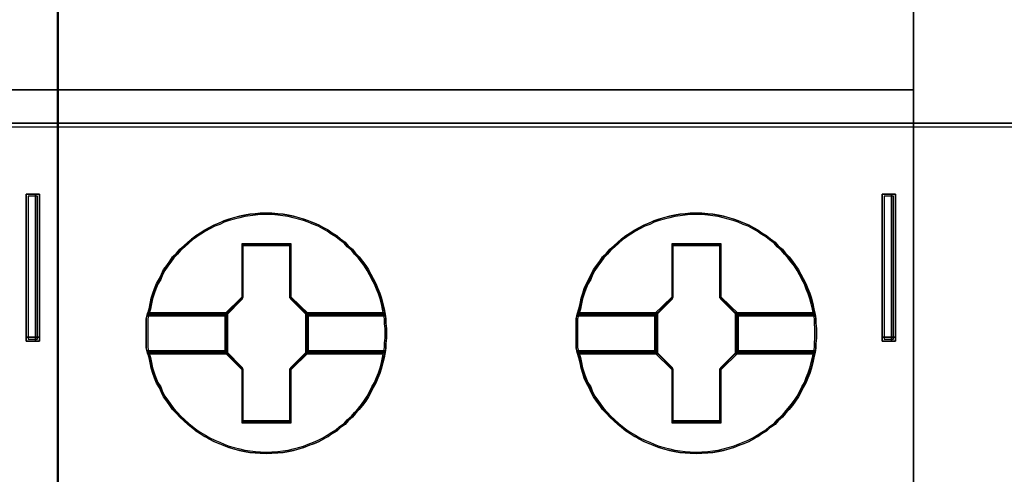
# Model space of a CAD drawing. Extents: x -631805 to -376315, y -40155 to 84873.
# Tile 180 of 256: x -515185 to -514977, y -19639 to -19543. Entities that reach past the tile are written whole.
import ezdxf

# ---------------------------------------------------------------- set-up
doc = ezdxf.new("R2010")
doc.units = 0
doc.header["$MEASUREMENT"] = 0
doc.layers.get('0').update_dxf_attribs({"color": 252})
doc.layers.add('45', color=8, linetype='Continuous')
doc.layers.add('50', color=7, linetype='Continuous')

# ---------------------------------------------------------------- blocks, each defined once
blk = doc.blocks.new('*C988')
at = {"layer": '50', "color": 7}
for points in [[(246.510509, -132.244429), (246.510509, -178.271705), (31.516001, -178.271705), (31.516001, -132.244429), (246.510509, -132.244429)], [(31.516001, -178.189612), (246.510509, -178.189612), (31.516001, -178.189612)], [(174.829767, -182.773538), (174.829767, -179.680514), (174.829767, -182.773538)], [(174.829767, -179.680514), (174.962318, -179.680514), (174.829767, -179.680514)], [(175.113425, -179.680514), (175.113425, -182.773538), (175.077968, -182.773538), (174.971596, -182.773538), (174.900682, -182.773538), (174.829767, -182.773538), (174.829767, -179.680514), (174.900682, -179.680514), (174.971596, -179.680514), (175.077968, -179.680514), (175.113425, -179.680514)], [(175.113425, -182.773538), (175.113425, -179.680514), (175.077968, -179.680514), (174.971596, -179.680514), (174.900682, -179.680514), (174.829767, -179.680514), (174.829767, -182.773538), (174.900682, -182.773538), (174.971596, -182.773538), (175.077968, -182.773538), (175.113425, -182.773538)], [(175.07366, -182.733816), (175.07366, -179.720236), (175.048476, -179.720236), (174.972922, -179.720236), (174.922553, -179.720236), (174.872183, -179.720236), (174.872183, -182.733816), (174.922553, -182.733816), (174.972922, -182.733816), (175.048476, -182.733816), (175.07366, -182.733816)], [(174.880136, -179.680514), (175.012687, -179.680514), (174.880136, -179.680514)], [(174.930506, -179.680514), (175.086915, -179.680514), (174.930506, -179.680514)], [(175.004734, -179.680514), (175.113425, -179.680514), (175.004734, -179.680514)], [(175.031244, -179.680514), (175.031244, -182.773538), (175.031244, -179.680514)], [(192.848703, -182.773538), (192.848703, -179.680514), (192.848703, -182.773538)], [(192.848703, -179.680514), (192.954743, -179.680514), (192.848703, -179.680514)], [(193.12971, -179.680514), (193.12971, -182.773538), (193.094584, -182.773538), (192.989207, -182.773538), (192.883829, -182.773538), (192.848703, -182.773538), (192.848703, -179.680514), (192.883829, -179.680514), (192.989207, -179.680514), (193.094584, -179.680514), (193.12971, -179.680514)], [(193.12971, -182.773538), (193.12971, -179.680514), (193.094584, -179.680514), (192.989207, -179.680514), (192.883829, -179.680514), (192.848703, -179.680514), (192.848703, -182.773538), (192.883829, -182.773538), (192.989207, -182.773538), (193.094584, -182.773538), (193.12971, -182.773538)], [(192.872562, -179.680514), (193.028972, -179.680514), (192.872562, -179.680514)], [(193.089945, -182.733816), (193.089945, -179.720236), (193.06476, -179.720236), (192.989207, -179.720236), (192.913653, -179.720236), (192.888468, -179.720236), (192.888468, -182.733816), (192.913653, -182.733816), (192.989207, -182.733816), (193.06476, -182.733816), (193.089945, -182.733816)], [(192.94679, -179.680514), (193.105851, -179.680514), (192.94679, -179.680514)], [(193.02367, -179.680514), (193.12971, -179.680514), (193.02367, -179.680514)], [(193.047529, -179.680514), (193.047529, -182.773538), (193.047529, -179.680514)], [(174.829767, -182.691446), (174.962318, -182.691446), (174.829767, -182.691446)], [(174.880136, -182.691446), (175.012687, -182.691446), (174.880136, -182.691446)], [(174.930506, -182.691446), (175.086915, -182.691446), (174.930506, -182.691446)], [(175.004734, -182.691446), (175.113425, -182.691446), (175.004734, -182.691446)], [(192.848703, -182.691446), (192.954743, -182.691446), (192.848703, -182.691446)], [(192.872562, -182.691446), (193.028972, -182.691446), (192.872562, -182.691446)], [(192.94679, -182.691446), (193.105851, -182.691446), (192.94679, -182.691446)], [(193.02367, -182.691446), (193.12971, -182.691446), (193.02367, -182.691446)]]:
    blk.add_lwpolyline(points, close=True, dxfattribs=at)
blk = doc.blocks.new('*U994')
at = {"layer": '45', "color": 7}
for points in [[(157.492142, -113.492968), (175.505775, -113.492968), (175.505775, -113.492968), (175.505775, -196.498834), (175.505775, -196.498834), (157.492142, -196.498834), (157.492142, -196.498834), (157.492142, -113.492968), (157.492142, -113.492968)], [(157.497444, -113.498264), (175.500473, -113.498264), (175.500473, -196.493538), (157.497444, -196.493538), (157.497444, -113.498264)], [(157.492142, -177.487856), (175.505775, -177.487856), (157.492142, -177.487856)]]:
    blk.add_lwpolyline(points, close=True, dxfattribs=at)
blk = doc.blocks.new('*U995')
at = {"layer": '45', "color": 7}
for points in [[(175.49252, -113.492968), (193.506154, -113.492968), (193.506154, -113.492968), (193.506154, -196.498834), (193.506154, -196.498834), (175.49252, -196.498834), (175.49252, -196.498834), (175.49252, -113.492968), (175.49252, -113.492968)], [(175.497822, -113.498264), (193.500852, -113.498264), (193.500852, -196.493538), (175.497822, -196.493538), (175.497822, -113.498264)], [(175.49252, -177.487856), (193.506154, -177.487856), (175.49252, -177.487856)], [(182.416966, -182.607718), (182.416966, -182.714257), (182.405135, -182.814877), (182.405135, -182.915497), (182.387387, -183.016117), (182.363723, -183.128574), (182.340059, -183.235113), (182.310479, -183.347571), (182.274984, -183.45411), (182.233572, -183.554729), (182.192161, -183.661268), (182.138917, -183.755969), (182.085674, -183.856589), (182.038346, -183.95129), (181.979187, -184.040073), (181.914111, -184.128855), (181.84312, -184.217637), (181.766213, -184.300501), (181.701137, -184.377445), (181.612398, -184.45439), (181.547323, -184.531335), (181.446752, -184.596442), (181.369844, -184.667467), (181.269273, -184.726656), (181.18645, -184.785844), (181.091795, -184.839113), (180.991224, -184.892383), (180.890653, -184.933814), (180.77825, -184.975246), (180.677679, -185.016678), (180.571192, -185.046272), (180.458789, -185.075866), (180.352302, -185.099541), (180.239899, -185.117298), (180.133412, -185.129135), (180.003261, -185.135054), (179.896774, -185.140973), (179.760707, -185.135054), (179.65422, -185.129135), (179.541817, -185.117298), (179.429414, -185.099541), (179.322927, -185.075866), (179.204608, -185.046272), (179.098121, -185.016678), (178.991634, -184.975246), (178.896979, -184.933814), (178.790492, -184.892383), (178.684005, -184.839113), (178.595266, -184.785844), (178.494695, -184.726656), (178.405956, -184.667467), (178.317217, -184.596442), (178.234393, -184.531335), (178.15157, -184.45439), (178.068747, -184.377445), (177.997756, -184.300501), (177.914932, -184.217637), (177.855773, -184.128855), (177.790698, -184.040073), (177.725622, -183.95129), (177.678295, -183.856589), (177.636883, -183.755969), (177.577724, -183.661268), (177.530396, -183.554729), (177.500816, -183.45411), (177.465321, -183.347571), (177.441657, -183.235113), (177.417993, -183.128574), (177.382497, -183.016117), (177.358834, -182.915497), (177.358834, -182.814877), (177.358834, -182.714257), (177.358834, -182.607718), (177.358834, -182.507098), (177.358834, -182.406478), (177.358834, -182.305859), (177.382497, -182.205239), (177.417993, -182.092781), (177.441657, -181.980323), (177.465321, -181.873785), (177.500816, -181.767246), (177.530396, -181.666626), (177.577724, -181.560087), (177.636883, -181.459467), (177.678295, -181.364766), (177.725622, -181.270065), (177.790698, -181.181283), (177.855773, -181.092501), (177.914932, -181.003718), (177.997756, -180.920855), (178.068747, -180.837991), (178.15157, -180.766966), (178.234393, -180.690021), (178.317217, -180.618995), (178.405956, -180.553888), (178.494695, -180.4947), (178.595266, -180.435512), (178.684005, -180.382242), (178.790492, -180.328973), (178.896979, -180.287541), (178.991634, -180.240191), (179.098121, -180.204678), (179.204608, -180.175084), (179.322927, -180.145489), (179.429414, -180.121814), (179.541817, -180.104058), (179.65422, -180.09222), (179.760707, -180.080382), (179.896774, -180.080382), (180.003261, -180.080382), (180.133412, -180.09222), (180.239899, -180.104058), (180.352302, -180.121814), (180.458789, -180.145489), (180.571192, -180.175084), (180.677679, -180.204678), (180.77825, -180.240191), (180.890653, -180.287541), (180.991224, -180.328973), (181.091795, -180.382242), (181.18645, -180.435512), (181.269273, -180.4947), (181.369844, -180.553888), (181.446752, -180.618995), (181.547323, -180.690021), (181.612398, -180.766966), (181.701137, -180.837991), (181.766213, -180.920855), (181.84312, -181.003718), (181.914111, -181.092501), (181.979187, -181.181283), (182.038346, -181.270065), (182.085674, -181.364766), (182.138917, -181.459467), (182.192161, -181.560087), (182.233572, -181.666626), (182.274984, -181.767246), (182.310479, -181.873785), (182.340059, -181.980323), (182.363723, -182.092781), (182.387387, -182.205239), (182.405135, -182.305859), (182.405135, -182.406478), (182.416966, -182.507098), (182.416966, -182.607718)], [(179.895762, -180.080382), (179.759617, -180.080382), (179.653069, -180.092436), (179.540602, -180.104489), (179.428134, -180.122568), (179.321586, -180.146674), (179.203199, -180.176807), (179.096651, -180.20694), (178.990103, -180.243099), (178.895393, -180.291311), (178.788845, -180.333497), (178.682297, -180.387736), (178.593507, -180.441975), (178.492878, -180.50224), (178.404088, -180.562506), (178.315298, -180.628798), (178.232427, -180.701116), (178.149556, -180.779461), (178.066685, -180.85178), (177.995653, -180.936151), (177.912782, -181.020523), (177.853589, -181.110921), (177.788476, -181.201319), (177.723364, -181.291717), (177.676009, -181.388142), (177.634573, -181.484567), (177.57538, -181.587018), (177.528025, -181.695495), (177.498429, -181.797947), (177.462912, -181.906424), (177.439235, -182.014902), (177.415558, -182.129406), (177.380042, -182.243911), (179.031538, -182.243911), (179.386699, -181.882318), (179.386699, -180.749329), (180.398906, -180.749329), (180.398906, -181.882318), (180.754067, -182.243911), (182.387805, -182.243911), (182.364128, -182.129406), (182.340451, -182.014902), (182.310854, -181.906424), (182.275338, -181.797947), (182.233902, -181.695495), (182.192467, -181.587018), (182.139193, -181.484567), (182.085919, -181.388142), (182.038564, -181.291717), (181.979371, -181.201319), (181.914258, -181.110921), (181.843226, -181.020523), (181.766274, -180.936151), (181.701162, -180.85178), (181.612371, -180.779461), (181.547259, -180.701116), (181.44663, -180.628798), (181.369678, -180.562506), (181.26905, -180.50224), (181.186179, -180.441975), (181.091469, -180.387736), (180.990841, -180.333497), (180.890212, -180.291311), (180.777744, -180.243099), (180.677115, -180.20694), (180.570567, -180.176807), (180.4581, -180.146674), (180.351552, -180.122568), (180.239084, -180.104489), (180.132536, -180.092436), (180.00231, -180.080382), (179.895762, -180.080382)], [(177.380042, -182.243911), (179.031538, -182.243911), (179.386699, -181.882318), (179.386699, -180.749329), (180.398906, -180.749329), (180.398906, -181.882318), (180.754067, -182.243911), (182.387805, -182.243911), (182.364128, -182.129406), (182.340451, -182.014902), (182.310854, -181.906424), (182.275338, -181.797947), (182.233902, -181.695495), (182.192467, -181.587018), (182.139193, -181.484567), (182.085919, -181.388142), (182.038564, -181.291717), (181.979371, -181.201319), (181.914258, -181.110921), (181.843226, -181.020523), (181.766274, -180.936151), (181.701162, -180.85178), (181.612371, -180.779461), (181.547259, -180.701116), (181.44663, -180.628798), (181.369678, -180.562506), (181.26905, -180.50224), (181.186179, -180.441975), (181.091469, -180.387736), (180.990841, -180.333497), (180.890212, -180.291311), (180.777744, -180.243099), (180.677115, -180.20694), (180.570567, -180.176807), (180.4581, -180.146674), (180.351552, -180.122568), (180.239084, -180.104489), (180.132536, -180.092436), (180.00231, -180.080382), (179.895762, -180.080382), (179.759617, -180.080382), (179.653069, -180.092436), (179.540602, -180.104489), (179.428134, -180.122568), (179.321586, -180.146674), (179.203199, -180.176807), (179.096651, -180.20694), (178.990103, -180.243099), (178.895393, -180.291311), (178.788845, -180.333497), (178.682297, -180.387736), (178.593507, -180.441975), (178.492878, -180.50224), (178.404088, -180.562506), (178.315298, -180.628798), (178.232427, -180.701116), (178.149556, -180.779461), (178.066685, -180.85178), (177.995653, -180.936151), (177.912782, -181.020523), (177.853589, -181.110921), (177.788476, -181.201319), (177.723364, -181.291717), (177.676009, -181.388142), (177.634573, -181.484567), (177.57538, -181.587018), (177.528025, -181.695495), (177.498429, -181.797947), (177.462912, -181.906424), (177.439235, -182.014902), (177.415558, -182.129406), (177.380042, -182.243911)], [(191.464874, -182.607718), (191.464874, -182.714257), (191.453042, -182.814877), (191.453042, -182.915497), (191.435294, -183.016117), (191.411631, -183.128574), (191.387967, -183.235113), (191.358387, -183.347571), (191.322891, -183.45411), (191.28148, -183.554729), (191.240068, -183.661268), (191.186825, -183.755969), (191.133581, -183.856589), (191.086254, -183.95129), (191.027094, -184.040073), (190.962019, -184.128855), (190.891027, -184.217637), (190.81412, -184.300501), (190.749045, -184.377445), (190.660306, -184.45439), (190.59523, -184.531335), (190.494659, -184.596442), (190.417752, -184.667467), (190.317181, -184.726656), (190.234358, -184.785844), (190.139702, -184.839113), (190.039131, -184.892383), (189.93856, -184.933814), (189.826157, -184.975246), (189.725586, -185.016678), (189.619099, -185.046272), (189.506696, -185.075866), (189.400209, -185.099541), (189.287806, -185.117298), (189.181319, -185.129135), (189.051169, -185.135054), (188.944682, -185.140973), (188.808615, -185.135054), (188.702128, -185.129135), (188.589725, -185.117298), (188.477322, -185.099541), (188.370835, -185.075866), (188.252516, -185.046272), (188.146029, -185.016678), (188.039542, -184.975246), (187.944887, -184.933814), (187.8384, -184.892383), (187.731913, -184.839113), (187.643174, -184.785844), (187.542603, -184.726656), (187.453863, -184.667467), (187.365124, -184.596442), (187.282301, -184.531335), (187.199478, -184.45439), (187.116655, -184.377445), (187.045663, -184.300501), (186.96284, -184.217637), (186.903681, -184.128855), (186.838605, -184.040073), (186.77353, -183.95129), (186.726202, -183.856589), (186.684791, -183.755969), (186.625631, -183.661268), (186.578304, -183.554729), (186.548724, -183.45411), (186.513228, -183.347571), (186.489564, -183.235113), (186.465901, -183.128574), (186.430405, -183.016117), (186.406741, -182.915497), (186.406741, -182.814877), (186.406741, -182.714257), (186.406741, -182.607718), (186.406741, -182.507098), (186.406741, -182.406478), (186.406741, -182.305859), (186.430405, -182.205239), (186.465901, -182.092781), (186.489564, -181.980323), (186.513228, -181.873785), (186.548724, -181.767246), (186.578304, -181.666626), (186.625631, -181.560087), (186.684791, -181.459467), (186.726202, -181.364766), (186.77353, -181.270065), (186.838605, -181.181283), (186.903681, -181.092501), (186.96284, -181.003718), (187.045663, -180.920855), (187.116655, -180.837991), (187.199478, -180.766966), (187.282301, -180.690021), (187.365124, -180.618995), (187.453863, -180.553888), (187.542603, -180.4947), (187.643174, -180.435512), (187.731913, -180.382242), (187.8384, -180.328973), (187.944887, -180.287541), (188.039542, -180.240191), (188.146029, -180.204678), (188.252516, -180.175084), (188.370835, -180.145489), (188.477322, -180.121814), (188.589725, -180.104058), (188.702128, -180.09222), (188.808615, -180.080382), (188.944682, -180.080382), (189.051169, -180.080382), (189.181319, -180.09222), (189.287806, -180.104058), (189.400209, -180.121814), (189.506696, -180.145489), (189.619099, -180.175084), (189.725586, -180.204678), (189.826157, -180.240191), (189.93856, -180.287541), (190.039131, -180.328973), (190.139702, -180.382242), (190.234358, -180.435512), (190.317181, -180.4947), (190.417752, -180.553888), (190.494659, -180.618995), (190.59523, -180.690021), (190.660306, -180.766966), (190.749045, -180.837991), (190.81412, -180.920855), (190.891027, -181.003718), (190.962019, -181.092501), (191.027094, -181.181283), (191.086254, -181.270065), (191.133581, -181.364766), (191.186825, -181.459467), (191.240068, -181.560087), (191.28148, -181.666626), (191.322891, -181.767246), (191.358387, -181.873785), (191.387967, -181.980323), (191.411631, -182.092781), (191.435294, -182.205239), (191.453042, -182.305859), (191.453042, -182.406478), (191.464874, -182.507098), (191.464874, -182.607718)], [(188.944989, -180.080382), (188.808916, -180.080382), (188.702424, -180.092436), (188.590016, -180.104489), (188.477609, -180.122568), (188.371117, -180.146674), (188.252793, -180.176807), (188.146301, -180.20694), (188.039809, -180.243099), (187.94515, -180.291311), (187.838658, -180.333497), (187.732166, -180.387736), (187.643423, -180.441975), (187.542848, -180.50224), (187.454104, -180.562506), (187.365361, -180.628798), (187.282534, -180.701116), (187.199707, -180.779461), (187.11688, -180.85178), (187.045886, -180.936151), (186.963059, -181.020523), (186.903897, -181.110921), (186.838819, -181.201319), (186.77374, -181.291717), (186.726411, -181.388142), (186.684997, -181.484567), (186.625835, -181.587018), (186.578505, -181.695495), (186.548924, -181.797947), (186.513427, -181.906424), (186.489762, -182.014902), (186.466098, -182.129406), (186.4306, -182.243911), (188.081223, -182.243911), (188.436195, -181.882318), (188.436195, -180.749329), (189.447867, -180.749329), (189.447867, -181.882318), (189.802839, -182.243911), (191.435713, -182.243911), (191.412048, -182.129406), (191.388383, -182.014902), (191.358802, -181.906424), (191.323305, -181.797947), (191.281892, -181.695495), (191.240478, -181.587018), (191.187232, -181.484567), (191.133986, -181.388142), (191.086657, -181.291717), (191.027495, -181.201319), (190.962416, -181.110921), (190.891422, -181.020523), (190.814511, -180.936151), (190.749433, -180.85178), (190.66069, -180.779461), (190.595611, -180.701116), (190.495036, -180.628798), (190.418125, -180.562506), (190.317549, -180.50224), (190.234723, -180.441975), (190.140063, -180.387736), (190.039488, -180.333497), (189.938912, -180.291311), (189.826504, -180.243099), (189.725929, -180.20694), (189.619437, -180.176807), (189.507029, -180.146674), (189.400537, -180.122568), (189.288129, -180.104489), (189.181637, -180.092436), (189.051481, -180.080382), (188.944989, -180.080382)], [(186.4306, -182.243911), (188.081223, -182.243911), (188.436195, -181.882318), (188.436195, -180.749329), (189.447867, -180.749329), (189.447867, -181.882318), (189.802839, -182.243911), (191.435713, -182.243911), (191.412048, -182.129406), (191.388383, -182.014902), (191.358802, -181.906424), (191.323305, -181.797947), (191.281892, -181.695495), (191.240478, -181.587018), (191.187232, -181.484567), (191.133986, -181.388142), (191.086657, -181.291717), (191.027495, -181.201319), (190.962416, -181.110921), (190.891422, -181.020523), (190.814511, -180.936151), (190.749433, -180.85178), (190.66069, -180.779461), (190.595611, -180.701116), (190.495036, -180.628798), (190.418125, -180.562506), (190.317549, -180.50224), (190.234723, -180.441975), (190.140063, -180.387736), (190.039488, -180.333497), (189.938912, -180.291311), (189.826504, -180.243099), (189.725929, -180.20694), (189.619437, -180.176807), (189.507029, -180.146674), (189.400537, -180.122568), (189.288129, -180.104489), (189.181637, -180.092436), (189.051481, -180.080382), (188.944989, -180.080382), (188.808916, -180.080382), (188.702424, -180.092436), (188.590016, -180.104489), (188.477609, -180.122568), (188.371117, -180.146674), (188.252793, -180.176807), (188.146301, -180.20694), (188.039809, -180.243099), (187.94515, -180.291311), (187.838658, -180.333497), (187.732166, -180.387736), (187.643423, -180.441975), (187.542848, -180.50224), (187.454104, -180.562506), (187.365361, -180.628798), (187.282534, -180.701116), (187.199707, -180.779461), (187.11688, -180.85178), (187.045886, -180.936151), (186.963059, -181.020523), (186.903897, -181.110921), (186.838819, -181.201319), (186.77374, -181.291717), (186.726411, -181.388142), (186.684997, -181.484567), (186.625835, -181.587018), (186.578505, -181.695495), (186.548924, -181.797947), (186.513427, -181.906424), (186.489762, -182.014902), (186.466098, -182.129406), (186.4306, -182.243911)], [(179.895612, -180.11216), (179.761197, -180.11216), (179.656002, -180.123859), (179.544964, -180.135558), (179.433925, -180.153107), (179.328731, -180.176505), (179.211848, -180.205752), (179.106653, -180.235), (179.001459, -180.270097), (178.907953, -180.316893), (178.802758, -180.357839), (178.697564, -180.410485), (178.609902, -180.463131), (178.510551, -180.521626), (178.422889, -180.580121), (178.335227, -180.644465), (178.253409, -180.714659), (178.171592, -180.790703), (178.089774, -180.860897), (178.019644, -180.94279), (177.937826, -181.024683), (177.879385, -181.112426), (177.815099, -181.200168), (177.750814, -181.287911), (177.704061, -181.381503), (177.663152, -181.475095), (177.60471, -181.574537), (177.557957, -181.679828), (177.528737, -181.77927), (177.493672, -181.884561), (177.470295, -181.989852), (177.446919, -182.100992), (177.411854, -182.212133), (179.042368, -182.212133), (179.393016, -181.861163), (179.393016, -180.761455), (180.392363, -180.761455), (180.392363, -181.861163), (180.743012, -182.212133), (182.355993, -182.212133), (182.332617, -182.100992), (182.30924, -181.989852), (182.280019, -181.884561), (182.244955, -181.77927), (182.204046, -181.679828), (182.163137, -181.574537), (182.110539, -181.475095), (182.057942, -181.381503), (182.011189, -181.287911), (181.952748, -181.200168), (181.888462, -181.112426), (181.818333, -181.024683), (181.742359, -180.94279), (181.678073, -180.860897), (181.590411, -180.790703), (181.526126, -180.714659), (181.426776, -180.644465), (181.350802, -180.580121), (181.251451, -180.521626), (181.169634, -180.463131), (181.076127, -180.410485), (180.976777, -180.357839), (180.877427, -180.316893), (180.766388, -180.270097), (180.667038, -180.235), (180.561843, -180.205752), (180.450805, -180.176505), (180.34561, -180.153107), (180.234572, -180.135558), (180.129377, -180.123859), (180.000806, -180.11216), (179.895612, -180.11216)], [(177.411854, -182.212133), (179.042368, -182.212133), (179.393016, -181.861163), (179.393016, -180.761455), (180.392363, -180.761455), (180.392363, -181.861163), (180.743012, -182.212133), (182.355993, -182.212133), (182.332617, -182.100992), (182.30924, -181.989852), (182.280019, -181.884561), (182.244955, -181.77927), (182.204046, -181.679828), (182.163137, -181.574537), (182.110539, -181.475095), (182.057942, -181.381503), (182.011189, -181.287911), (181.952748, -181.200168), (181.888462, -181.112426), (181.818333, -181.024683), (181.742359, -180.94279), (181.678073, -180.860897), (181.590411, -180.790703), (181.526126, -180.714659), (181.426776, -180.644465), (181.350802, -180.580121), (181.251451, -180.521626), (181.169634, -180.463131), (181.076127, -180.410485), (180.976777, -180.357839), (180.877427, -180.316893), (180.766388, -180.270097), (180.667038, -180.235), (180.561843, -180.205752), (180.450805, -180.176505), (180.34561, -180.153107), (180.234572, -180.135558), (180.129377, -180.123859), (180.000806, -180.11216), (179.895612, -180.11216), (179.761197, -180.11216), (179.656002, -180.123859), (179.544964, -180.135558), (179.433925, -180.153107), (179.328731, -180.176505), (179.211848, -180.205752), (179.106653, -180.235), (179.001459, -180.270097), (178.907953, -180.316893), (178.802758, -180.357839), (178.697564, -180.410485), (178.609902, -180.463131), (178.510551, -180.521626), (178.422889, -180.580121), (178.335227, -180.644465), (178.253409, -180.714659), (178.171592, -180.790703), (178.089774, -180.860897), (178.019644, -180.94279), (177.937826, -181.024683), (177.879385, -181.112426), (177.815099, -181.200168), (177.750814, -181.287911), (177.704061, -181.381503), (177.663152, -181.475095), (177.60471, -181.574537), (177.557957, -181.679828), (177.528737, -181.77927), (177.493672, -181.884561), (177.470295, -181.989852), (177.446919, -182.100992), (177.411854, -182.212133)], [(188.944839, -180.11216), (188.810496, -180.11216), (188.705357, -180.123859), (188.594378, -180.135558), (188.483399, -180.153107), (188.378261, -180.176505), (188.261441, -180.205752), (188.156303, -180.235), (188.051165, -180.270097), (187.957709, -180.316893), (187.852571, -180.357839), (187.747433, -180.410485), (187.659818, -180.463131), (187.560521, -180.521626), (187.472906, -180.580121), (187.385291, -180.644465), (187.303517, -180.714659), (187.221743, -180.790703), (187.139969, -180.860897), (187.069877, -180.94279), (186.988103, -181.024683), (186.929693, -181.112426), (186.865442, -181.200168), (186.801191, -181.287911), (186.754463, -181.381503), (186.713576, -181.475095), (186.655166, -181.574537), (186.608437, -181.679828), (186.579232, -181.77927), (186.544186, -181.884561), (186.520822, -181.989852), (186.497458, -182.100992), (186.462412, -182.212133), (188.092052, -182.212133), (188.442512, -181.861163), (188.442512, -180.761455), (189.441324, -180.761455), (189.441324, -181.861163), (189.791784, -182.212133), (191.403901, -182.212133), (191.380537, -182.100992), (191.357173, -181.989852), (191.327968, -181.884561), (191.292922, -181.77927), (191.252035, -181.679828), (191.211148, -181.574537), (191.158579, -181.475095), (191.10601, -181.381503), (191.059282, -181.287911), (191.000872, -181.200168), (190.936621, -181.112426), (190.866529, -181.024683), (190.790595, -180.94279), (190.726344, -180.860897), (190.638729, -180.790703), (190.574478, -180.714659), (190.475181, -180.644465), (190.399248, -180.580121), (190.299951, -180.521626), (190.218177, -180.463131), (190.124721, -180.410485), (190.025424, -180.357839), (189.926127, -180.316893), (189.815148, -180.270097), (189.715851, -180.235), (189.610713, -180.205752), (189.499734, -180.176505), (189.394596, -180.153107), (189.283617, -180.135558), (189.178479, -180.123859), (189.049977, -180.11216), (188.944839, -180.11216)], [(186.462412, -182.212133), (188.092052, -182.212133), (188.442512, -181.861163), (188.442512, -180.761455), (189.441324, -180.761455), (189.441324, -181.861163), (189.791784, -182.212133), (191.403901, -182.212133), (191.380537, -182.100992), (191.357173, -181.989852), (191.327968, -181.884561), (191.292922, -181.77927), (191.252035, -181.679828), (191.211148, -181.574537), (191.158579, -181.475095), (191.10601, -181.381503), (191.059282, -181.287911), (191.000872, -181.200168), (190.936621, -181.112426), (190.866529, -181.024683), (190.790595, -180.94279), (190.726344, -180.860897), (190.638729, -180.790703), (190.574478, -180.714659), (190.475181, -180.644465), (190.399248, -180.580121), (190.299951, -180.521626), (190.218177, -180.463131), (190.124721, -180.410485), (190.025424, -180.357839), (189.926127, -180.316893), (189.815148, -180.270097), (189.715851, -180.235), (189.610713, -180.205752), (189.499734, -180.176505), (189.394596, -180.153107), (189.283617, -180.135558), (189.178479, -180.123859), (189.049977, -180.11216), (188.944839, -180.11216), (188.810496, -180.11216), (188.705357, -180.123859), (188.594378, -180.135558), (188.483399, -180.153107), (188.378261, -180.176505), (188.261441, -180.205752), (188.156303, -180.235), (188.051165, -180.270097), (187.957709, -180.316893), (187.852571, -180.357839), (187.747433, -180.410485), (187.659818, -180.463131), (187.560521, -180.521626), (187.472906, -180.580121), (187.385291, -180.644465), (187.303517, -180.714659), (187.221743, -180.790703), (187.139969, -180.860897), (187.069877, -180.94279), (186.988103, -181.024683), (186.929693, -181.112426), (186.865442, -181.200168), (186.801191, -181.287911), (186.754463, -181.381503), (186.713576, -181.475095), (186.655166, -181.574537), (186.608437, -181.679828), (186.579232, -181.77927), (186.544186, -181.884561), (186.520822, -181.989852), (186.497458, -182.100992), (186.462412, -182.212133)], [(180.411953, -180.729176), (179.374451, -180.729176), (179.374451, -181.846782), (179.010415, -182.203465), (179.010415, -183.017891), (179.374451, -183.374573), (179.374451, -184.492179), (180.411953, -184.492179), (180.411953, -183.374573), (180.775989, -183.017891), (180.775989, -182.203465), (180.411953, -181.846782), (180.411953, -180.729176)], [(180.39326, -180.760954), (179.393144, -180.760954), (179.393144, -181.859684), (179.042227, -182.210343), (179.042227, -183.011013), (179.393144, -183.361672), (179.393144, -184.460402), (180.39326, -184.460402), (180.39326, -183.361672), (180.744177, -183.011013), (180.744177, -182.210343), (180.39326, -181.859684), (180.39326, -180.760954)], [(179.384208, -180.750361), (180.402197, -180.750361), (179.384208, -180.750361)], [(179.384208, -181.870523), (179.384208, -180.750361), (179.384208, -181.870523)], [(180.380988, -181.870523), (180.380988, -180.750361), (180.380988, -181.870523)], [(189.459861, -180.729176), (188.422358, -180.729176), (188.422358, -181.846782), (188.058322, -182.203465), (188.058322, -183.017891), (188.422358, -183.374573), (188.422358, -184.492179), (189.459861, -184.492179), (189.459861, -183.374573), (189.823897, -183.017891), (189.823897, -182.203465), (189.459861, -181.846782), (189.459861, -180.729176)], [(188.432115, -180.750361), (189.450104, -180.750361), (188.432115, -180.750361)], [(188.432115, -181.870523), (188.432115, -180.750361), (188.432115, -181.870523)], [(189.431547, -181.870523), (189.431547, -180.750361), (189.431547, -181.870523)], [(179.034274, -182.220077), (179.402765, -181.849338), (179.034274, -182.220077)], [(180.75213, -182.220077), (180.380988, -181.849338), (180.75213, -182.220077)], [(188.082181, -182.220077), (188.453323, -181.849338), (188.082181, -182.220077)], [(189.800038, -182.220077), (189.431547, -181.849338), (189.800038, -182.220077)], [(179.07669, -182.177707), (177.383114, -182.177707), (177.358834, -182.28516), (177.358834, -182.392612), (177.358834, -182.500065), (177.358834, -182.607517), (177.358834, -182.721291), (177.358834, -182.828743), (177.358834, -182.936196), (177.383114, -183.043648), (179.07669, -183.043648), (179.07669, -182.177707)], [(179.07669, -183.043648), (179.07669, -182.177707), (177.383114, -182.177707), (177.358834, -182.28516), (177.358834, -182.392612), (177.358834, -182.500065), (177.358834, -182.607517), (177.358834, -182.721291), (177.358834, -182.828743), (177.358834, -182.936196), (177.383114, -183.043648), (179.07669, -183.043648)], [(179.044878, -182.209485), (177.414027, -182.209485), (177.390646, -182.309051), (177.390646, -182.408617), (177.390646, -182.508183), (177.390646, -182.607749), (177.390646, -182.713172), (177.390646, -182.812738), (177.390646, -182.912304), (177.414027, -183.011871), (179.044878, -183.011871), (179.044878, -182.209485)], [(179.044878, -183.011871), (179.044878, -182.209485), (177.414027, -182.209485), (177.390646, -182.309051), (177.390646, -182.408617), (177.390646, -182.508183), (177.390646, -182.607749), (177.390646, -182.713172), (177.390646, -182.812738), (177.390646, -182.912304), (177.414027, -183.011871), (179.044878, -183.011871)], [(177.403901, -182.201541), (179.052831, -182.201541), (177.403901, -182.201541)], [(179.034274, -182.201541), (179.034274, -183.019815), (179.034274, -182.201541)], [(182.386588, -182.177707), (180.709714, -182.177707), (180.709714, -183.043648), (182.386588, -183.043648), (182.404815, -182.936196), (182.404815, -182.828743), (182.416966, -182.721291), (182.416966, -182.607517), (182.416966, -182.500065), (182.404815, -182.392612), (182.404815, -182.28516), (182.386588, -182.177707)], [(180.709714, -182.177707), (180.709714, -183.043648), (182.386588, -183.043648), (182.404815, -182.936196), (182.404815, -182.828743), (182.416966, -182.721291), (182.416966, -182.607517), (182.416966, -182.500065), (182.404815, -182.392612), (182.404815, -182.28516), (182.386588, -182.177707), (180.709714, -182.177707)], [(180.733573, -182.201541), (182.363946, -182.201541), (180.733573, -182.201541)], [(180.733573, -182.201541), (180.733573, -183.019815), (180.733573, -182.201541)], [(182.355908, -182.209485), (180.741526, -182.209485), (180.741526, -183.011871), (182.355908, -183.011871), (182.373456, -182.912304), (182.373456, -182.812738), (182.385154, -182.713172), (182.385154, -182.607749), (182.385154, -182.508183), (182.373456, -182.408617), (182.373456, -182.309051), (182.355908, -182.209485)], [(180.741526, -182.209485), (180.741526, -183.011871), (182.355908, -183.011871), (182.373456, -182.912304), (182.373456, -182.812738), (182.385154, -182.713172), (182.385154, -182.607749), (182.385154, -182.508183), (182.373456, -182.408617), (182.373456, -182.309051), (182.355908, -182.209485), (180.741526, -182.209485)], [(188.124598, -182.177707), (186.431022, -182.177707), (186.406741, -182.28516), (186.406741, -182.392612), (186.406741, -182.500065), (186.406741, -182.607517), (186.406741, -182.721291), (186.406741, -182.828743), (186.406741, -182.936196), (186.431022, -183.043648), (188.124598, -183.043648), (188.124598, -182.177707)], [(188.124598, -183.043648), (188.124598, -182.177707), (186.431022, -182.177707), (186.406741, -182.28516), (186.406741, -182.392612), (186.406741, -182.500065), (186.406741, -182.607517), (186.406741, -182.721291), (186.406741, -182.828743), (186.406741, -182.936196), (186.431022, -183.043648), (188.124598, -183.043648)], [(188.092785, -182.209485), (186.461935, -182.209485), (186.438553, -182.309051), (186.438553, -182.408617), (186.438553, -182.508183), (186.438553, -182.607749), (186.438553, -182.713172), (186.438553, -182.812738), (186.438553, -182.912304), (186.461935, -183.011871), (188.092785, -183.011871), (188.092785, -182.209485)], [(188.092785, -183.011871), (188.092785, -182.209485), (186.461935, -182.209485), (186.438553, -182.309051), (186.438553, -182.408617), (186.438553, -182.508183), (186.438553, -182.607749), (186.438553, -182.713172), (186.438553, -182.812738), (186.438553, -182.912304), (186.461935, -183.011871), (188.092785, -183.011871)], [(186.454459, -182.201541), (188.10339, -182.201541), (186.454459, -182.201541)], [(188.082181, -182.201541), (188.082181, -183.019815), (188.082181, -182.201541)], [(191.434496, -182.177707), (189.757622, -182.177707), (189.757622, -183.043648), (191.434496, -183.043648), (191.452723, -182.936196), (191.452723, -182.828743), (191.464874, -182.721291), (191.464874, -182.607517), (191.464874, -182.500065), (191.452723, -182.392612), (191.452723, -182.28516), (191.434496, -182.177707)], [(189.757622, -182.177707), (189.757622, -183.043648), (191.434496, -183.043648), (191.452723, -182.936196), (191.452723, -182.828743), (191.464874, -182.721291), (191.464874, -182.607517), (191.464874, -182.500065), (191.452723, -182.392612), (191.452723, -182.28516), (191.434496, -182.177707), (189.757622, -182.177707)], [(189.781481, -182.201541), (191.411854, -182.201541), (189.781481, -182.201541)], [(189.781481, -182.201541), (189.781481, -183.019815), (189.781481, -182.201541)], [(191.403816, -182.209485), (189.789434, -182.209485), (189.789434, -183.011871), (191.403816, -183.011871), (191.421363, -182.912304), (191.421363, -182.812738), (191.433062, -182.713172), (191.433062, -182.607749), (191.433062, -182.508183), (191.421363, -182.408617), (191.421363, -182.309051), (191.403816, -182.209485)], [(189.789434, -182.209485), (189.789434, -183.011871), (191.403816, -183.011871), (191.421363, -182.912304), (191.421363, -182.812738), (191.433062, -182.713172), (191.433062, -182.607749), (191.433062, -182.508183), (191.421363, -182.408617), (191.421363, -182.309051), (191.403816, -182.209485), (189.789434, -182.209485)], [(182.387805, -182.977445), (180.754067, -182.977445), (180.398906, -183.339037), (180.398906, -184.472027), (179.386699, -184.472027), (179.386699, -183.339037), (179.031538, -182.977445), (177.380042, -182.977445), (177.415558, -183.091949), (177.439235, -183.200427), (177.462912, -183.314931), (177.498429, -183.423409), (177.528025, -183.52586), (177.57538, -183.634338), (177.634573, -183.730762), (177.676009, -183.833214), (177.723364, -183.929638), (177.788476, -184.020036), (177.853589, -184.110434), (177.912782, -184.200833), (177.995653, -184.285204), (178.066685, -184.363549), (178.149556, -184.441894), (178.232427, -184.520239), (178.315298, -184.586531), (178.404088, -184.65885), (178.492878, -184.719115), (178.593507, -184.779381), (178.682297, -184.833619), (178.788845, -184.887858), (178.895393, -184.930044), (178.990103, -184.97223), (179.096651, -185.014416), (179.203199, -185.044548), (179.321586, -185.074681), (179.428134, -185.098787), (179.540602, -185.116867), (179.653069, -185.12892), (179.759617, -185.134946), (179.895762, -185.140973), (180.00231, -185.134946), (180.132536, -185.12892), (180.239084, -185.116867), (180.351552, -185.098787), (180.4581, -185.074681), (180.570567, -185.044548), (180.677115, -185.014416), (180.777744, -184.97223), (180.890212, -184.930044), (180.990841, -184.887858), (181.091469, -184.833619), (181.186179, -184.779381), (181.26905, -184.719115), (181.369678, -184.65885), (181.44663, -184.586531), (181.547259, -184.520239), (181.612371, -184.441894), (181.701162, -184.363549), (181.766274, -184.285204), (181.843226, -184.200833), (181.914258, -184.110434), (181.979371, -184.020036), (182.038564, -183.929638), (182.085919, -183.833214), (182.139193, -183.730762), (182.192467, -183.634338), (182.233902, -183.52586), (182.275338, -183.423409), (182.310854, -183.314931), (182.340451, -183.200427), (182.364128, -183.091949), (182.387805, -182.977445)], [(179.386699, -184.472027), (179.386699, -183.339037), (179.031538, -182.977445), (177.380042, -182.977445), (177.415558, -183.091949), (177.439235, -183.200427), (177.462912, -183.314931), (177.498429, -183.423409), (177.528025, -183.52586), (177.57538, -183.634338), (177.634573, -183.730762), (177.676009, -183.833214), (177.723364, -183.929638), (177.788476, -184.020036), (177.853589, -184.110434), (177.912782, -184.200833), (177.995653, -184.285204), (178.066685, -184.363549), (178.149556, -184.441894), (178.232427, -184.520239), (178.315298, -184.586531), (178.404088, -184.65885), (178.492878, -184.719115), (178.593507, -184.779381), (178.682297, -184.833619), (178.788845, -184.887858), (178.895393, -184.930044), (178.990103, -184.97223), (179.096651, -185.014416), (179.203199, -185.044548), (179.321586, -185.074681), (179.428134, -185.098787), (179.540602, -185.116867), (179.653069, -185.12892), (179.759617, -185.134946), (179.895762, -185.140973), (180.00231, -185.134946), (180.132536, -185.12892), (180.239084, -185.116867), (180.351552, -185.098787), (180.4581, -185.074681), (180.570567, -185.044548), (180.677115, -185.014416), (180.777744, -184.97223), (180.890212, -184.930044), (180.990841, -184.887858), (181.091469, -184.833619), (181.186179, -184.779381), (181.26905, -184.719115), (181.369678, -184.65885), (181.44663, -184.586531), (181.547259, -184.520239), (181.612371, -184.441894), (181.701162, -184.363549), (181.766274, -184.285204), (181.843226, -184.200833), (181.914258, -184.110434), (181.979371, -184.020036), (182.038564, -183.929638), (182.085919, -183.833214), (182.139193, -183.730762), (182.192467, -183.634338), (182.233902, -183.52586), (182.275338, -183.423409), (182.310854, -183.314931), (182.340451, -183.200427), (182.364128, -183.091949), (182.387805, -182.977445), (180.754067, -182.977445), (180.398906, -183.339037), (180.398906, -184.472027), (179.386699, -184.472027)], [(191.435713, -182.977445), (189.802839, -182.977445), (189.447867, -183.339037), (189.447867, -184.472027), (188.436195, -184.472027), (188.436195, -183.339037), (188.081223, -182.977445), (186.4306, -182.977445), (186.466098, -183.091949), (186.489762, -183.200427), (186.513427, -183.314931), (186.548924, -183.423409), (186.578505, -183.52586), (186.625835, -183.634338), (186.684997, -183.730762), (186.726411, -183.833214), (186.77374, -183.929638), (186.838819, -184.020036), (186.903897, -184.110434), (186.963059, -184.200833), (187.045886, -184.285204), (187.11688, -184.363549), (187.199707, -184.441894), (187.282534, -184.520239), (187.365361, -184.586531), (187.454104, -184.65885), (187.542848, -184.719115), (187.643423, -184.779381), (187.732166, -184.833619), (187.838658, -184.887858), (187.94515, -184.930044), (188.039809, -184.97223), (188.146301, -185.014416), (188.252793, -185.044548), (188.371117, -185.074681), (188.477609, -185.098787), (188.590016, -185.116867), (188.702424, -185.12892), (188.808916, -185.134946), (188.944989, -185.140973), (189.051481, -185.134946), (189.181637, -185.12892), (189.288129, -185.116867), (189.400537, -185.098787), (189.507029, -185.074681), (189.619437, -185.044548), (189.725929, -185.014416), (189.826504, -184.97223), (189.938912, -184.930044), (190.039488, -184.887858), (190.140063, -184.833619), (190.234723, -184.779381), (190.317549, -184.719115), (190.418125, -184.65885), (190.495036, -184.586531), (190.595611, -184.520239), (190.66069, -184.441894), (190.749433, -184.363549), (190.814511, -184.285204), (190.891422, -184.200833), (190.962416, -184.110434), (191.027495, -184.020036), (191.086657, -183.929638), (191.133986, -183.833214), (191.187232, -183.730762), (191.240478, -183.634338), (191.281892, -183.52586), (191.323305, -183.423409), (191.358802, -183.314931), (191.388383, -183.200427), (191.412048, -183.091949), (191.435713, -182.977445)], [(188.436195, -184.472027), (188.436195, -183.339037), (188.081223, -182.977445), (186.4306, -182.977445), (186.466098, -183.091949), (186.489762, -183.200427), (186.513427, -183.314931), (186.548924, -183.423409), (186.578505, -183.52586), (186.625835, -183.634338), (186.684997, -183.730762), (186.726411, -183.833214), (186.77374, -183.929638), (186.838819, -184.020036), (186.903897, -184.110434), (186.963059, -184.200833), (187.045886, -184.285204), (187.11688, -184.363549), (187.199707, -184.441894), (187.282534, -184.520239), (187.365361, -184.586531), (187.454104, -184.65885), (187.542848, -184.719115), (187.643423, -184.779381), (187.732166, -184.833619), (187.838658, -184.887858), (187.94515, -184.930044), (188.039809, -184.97223), (188.146301, -185.014416), (188.252793, -185.044548), (188.371117, -185.074681), (188.477609, -185.098787), (188.590016, -185.116867), (188.702424, -185.12892), (188.808916, -185.134946), (188.944989, -185.140973), (189.051481, -185.134946), (189.181637, -185.12892), (189.288129, -185.116867), (189.400537, -185.098787), (189.507029, -185.074681), (189.619437, -185.044548), (189.725929, -185.014416), (189.826504, -184.97223), (189.938912, -184.930044), (190.039488, -184.887858), (190.140063, -184.833619), (190.234723, -184.779381), (190.317549, -184.719115), (190.418125, -184.65885), (190.495036, -184.586531), (190.595611, -184.520239), (190.66069, -184.441894), (190.749433, -184.363549), (190.814511, -184.285204), (190.891422, -184.200833), (190.962416, -184.110434), (191.027495, -184.020036), (191.086657, -183.929638), (191.133986, -183.833214), (191.187232, -183.730762), (191.240478, -183.634338), (191.281892, -183.52586), (191.323305, -183.423409), (191.358802, -183.314931), (191.388383, -183.200427), (191.412048, -183.091949), (191.435713, -182.977445), (189.802839, -182.977445), (189.447867, -183.339037), (189.447867, -184.472027), (188.436195, -184.472027)], [(177.403901, -183.001278), (179.052831, -183.001278), (177.403901, -183.001278)], [(182.355993, -183.009222), (180.743012, -183.009222), (180.392363, -183.360193), (180.392363, -184.4599), (179.393016, -184.4599), (179.393016, -183.360193), (179.042368, -183.009222), (177.411854, -183.009222), (177.446919, -183.120363), (177.470295, -183.225654), (177.493672, -183.336795), (177.528737, -183.442086), (177.557957, -183.541528), (177.60471, -183.646819), (177.663152, -183.740411), (177.704061, -183.839852), (177.750814, -183.933445), (177.815099, -184.021187), (177.879385, -184.10893), (177.937826, -184.196672), (178.019644, -184.278565), (178.089774, -184.354609), (178.171592, -184.430653), (178.253409, -184.506696), (178.335227, -184.571041), (178.422889, -184.641235), (178.510551, -184.69973), (178.609902, -184.758225), (178.697564, -184.810871), (178.802758, -184.863516), (178.907953, -184.904463), (179.001459, -184.945409), (179.106653, -184.986356), (179.211848, -185.015603), (179.328731, -185.044851), (179.433925, -185.068249), (179.544964, -185.085797), (179.656002, -185.097496), (179.761197, -185.103346), (179.895612, -185.109195), (180.000806, -185.103346), (180.129377, -185.097496), (180.234572, -185.085797), (180.34561, -185.068249), (180.450805, -185.044851), (180.561843, -185.015603), (180.667038, -184.986356), (180.766388, -184.945409), (180.877427, -184.904463), (180.976777, -184.863516), (181.076127, -184.810871), (181.169634, -184.758225), (181.251451, -184.69973), (181.350802, -184.641235), (181.426776, -184.571041), (181.526126, -184.506696), (181.590411, -184.430653), (181.678073, -184.354609), (181.742359, -184.278565), (181.818333, -184.196672), (181.888462, -184.10893), (181.952748, -184.021187), (182.011189, -183.933445), (182.057942, -183.839852), (182.110539, -183.740411), (182.163137, -183.646819), (182.204046, -183.541528), (182.244955, -183.442086), (182.280019, -183.336795), (182.30924, -183.225654), (182.332617, -183.120363), (182.355993, -183.009222)], [(179.393016, -184.4599), (179.393016, -183.360193), (179.042368, -183.009222), (177.411854, -183.009222), (177.446919, -183.120363), (177.470295, -183.225654), (177.493672, -183.336795), (177.528737, -183.442086), (177.557957, -183.541528), (177.60471, -183.646819), (177.663152, -183.740411), (177.704061, -183.839852), (177.750814, -183.933445), (177.815099, -184.021187), (177.879385, -184.10893), (177.937826, -184.196672), (178.019644, -184.278565), (178.089774, -184.354609), (178.171592, -184.430653), (178.253409, -184.506696), (178.335227, -184.571041), (178.422889, -184.641235), (178.510551, -184.69973), (178.609902, -184.758225), (178.697564, -184.810871), (178.802758, -184.863516), (178.907953, -184.904463), (179.001459, -184.945409), (179.106653, -184.986356), (179.211848, -185.015603), (179.328731, -185.044851), (179.433925, -185.068249), (179.544964, -185.085797), (179.656002, -185.097496), (179.761197, -185.103346), (179.895612, -185.109195), (180.000806, -185.103346), (180.129377, -185.097496), (180.234572, -185.085797), (180.34561, -185.068249), (180.450805, -185.044851), (180.561843, -185.015603), (180.667038, -184.986356), (180.766388, -184.945409), (180.877427, -184.904463), (180.976777, -184.863516), (181.076127, -184.810871), (181.169634, -184.758225), (181.251451, -184.69973), (181.350802, -184.641235), (181.426776, -184.571041), (181.526126, -184.506696), (181.590411, -184.430653), (181.678073, -184.354609), (181.742359, -184.278565), (181.818333, -184.196672), (181.888462, -184.10893), (181.952748, -184.021187), (182.011189, -183.933445), (182.057942, -183.839852), (182.110539, -183.740411), (182.163137, -183.646819), (182.204046, -183.541528), (182.244955, -183.442086), (182.280019, -183.336795), (182.30924, -183.225654), (182.332617, -183.120363), (182.355993, -183.009222), (180.743012, -183.009222), (180.392363, -183.360193), (180.392363, -184.4599), (179.393016, -184.4599)], [(179.034274, -183.001278), (179.402765, -183.372017), (179.034274, -183.001278)], [(180.75213, -183.001278), (180.380988, -183.372017), (180.75213, -183.001278)], [(180.733573, -183.001278), (182.363946, -183.001278), (180.733573, -183.001278)], [(186.454459, -183.001278), (188.10339, -183.001278), (186.454459, -183.001278)], [(191.403901, -183.009222), (189.791784, -183.009222), (189.441324, -183.360193), (189.441324, -184.4599), (188.442512, -184.4599), (188.442512, -183.360193), (188.092052, -183.009222), (186.462412, -183.009222), (186.497458, -183.120363), (186.520822, -183.225654), (186.544186, -183.336795), (186.579232, -183.442086), (186.608437, -183.541528), (186.655166, -183.646819), (186.713576, -183.740411), (186.754463, -183.839852), (186.801191, -183.933445), (186.865442, -184.021187), (186.929693, -184.10893), (186.988103, -184.196672), (187.069877, -184.278565), (187.139969, -184.354609), (187.221743, -184.430653), (187.303517, -184.506696), (187.385291, -184.571041), (187.472906, -184.641235), (187.560521, -184.69973), (187.659818, -184.758225), (187.747433, -184.810871), (187.852571, -184.863516), (187.957709, -184.904463), (188.051165, -184.945409), (188.156303, -184.986356), (188.261441, -185.015603), (188.378261, -185.044851), (188.483399, -185.068249), (188.594378, -185.085797), (188.705357, -185.097496), (188.810496, -185.103346), (188.944839, -185.109195), (189.049977, -185.103346), (189.178479, -185.097496), (189.283617, -185.085797), (189.394596, -185.068249), (189.499734, -185.044851), (189.610713, -185.015603), (189.715851, -184.986356), (189.815148, -184.945409), (189.926127, -184.904463), (190.025424, -184.863516), (190.124721, -184.810871), (190.218177, -184.758225), (190.299951, -184.69973), (190.399248, -184.641235), (190.475181, -184.571041), (190.574478, -184.506696), (190.638729, -184.430653), (190.726344, -184.354609), (190.790595, -184.278565), (190.866529, -184.196672), (190.936621, -184.10893), (191.000872, -184.021187), (191.059282, -183.933445), (191.10601, -183.839852), (191.158579, -183.740411), (191.211148, -183.646819), (191.252035, -183.541528), (191.292922, -183.442086), (191.327968, -183.336795), (191.357173, -183.225654), (191.380537, -183.120363), (191.403901, -183.009222)], [(188.442512, -184.4599), (188.442512, -183.360193), (188.092052, -183.009222), (186.462412, -183.009222), (186.497458, -183.120363), (186.520822, -183.225654), (186.544186, -183.336795), (186.579232, -183.442086), (186.608437, -183.541528), (186.655166, -183.646819), (186.713576, -183.740411), (186.754463, -183.839852), (186.801191, -183.933445), (186.865442, -184.021187), (186.929693, -184.10893), (186.988103, -184.196672), (187.069877, -184.278565), (187.139969, -184.354609), (187.221743, -184.430653), (187.303517, -184.506696), (187.385291, -184.571041), (187.472906, -184.641235), (187.560521, -184.69973), (187.659818, -184.758225), (187.747433, -184.810871), (187.852571, -184.863516), (187.957709, -184.904463), (188.051165, -184.945409), (188.156303, -184.986356), (188.261441, -185.015603), (188.378261, -185.044851), (188.483399, -185.068249), (188.594378, -185.085797), (188.705357, -185.097496), (188.810496, -185.103346), (188.944839, -185.109195), (189.049977, -185.103346), (189.178479, -185.097496), (189.283617, -185.085797), (189.394596, -185.068249), (189.499734, -185.044851), (189.610713, -185.015603), (189.715851, -184.986356), (189.815148, -184.945409), (189.926127, -184.904463), (190.025424, -184.863516), (190.124721, -184.810871), (190.218177, -184.758225), (190.299951, -184.69973), (190.399248, -184.641235), (190.475181, -184.571041), (190.574478, -184.506696), (190.638729, -184.430653), (190.726344, -184.354609), (190.790595, -184.278565), (190.866529, -184.196672), (190.936621, -184.10893), (191.000872, -184.021187), (191.059282, -183.933445), (191.10601, -183.839852), (191.158579, -183.740411), (191.211148, -183.646819), (191.252035, -183.541528), (191.292922, -183.442086), (191.327968, -183.336795), (191.357173, -183.225654), (191.380537, -183.120363), (191.403901, -183.009222), (189.791784, -183.009222), (189.441324, -183.360193), (189.441324, -184.4599), (188.442512, -184.4599)], [(188.082181, -183.001278), (188.453323, -183.372017), (188.082181, -183.001278)], [(189.800038, -183.001278), (189.431547, -183.372017), (189.800038, -183.001278)], [(189.781481, -183.001278), (191.411854, -183.001278), (189.781481, -183.001278)], [(179.384208, -184.470994), (179.384208, -183.350832), (179.384208, -184.470994)], [(180.380988, -184.470994), (180.380988, -183.350832), (180.380988, -184.470994)], [(188.432115, -184.470994), (188.432115, -183.350832), (188.432115, -184.470994)], [(189.431547, -184.470994), (189.431547, -183.350832), (189.431547, -184.470994)], [(179.384208, -184.449809), (180.402197, -184.449809), (179.384208, -184.449809)], [(188.432115, -184.449809), (189.450104, -184.449809), (188.432115, -184.449809)]]:
    blk.add_lwpolyline(points, close=True, dxfattribs=at)
at = {"layer": '45', "color": 3}
blk.add_lwpolyline([(189.441167, -180.760954), (188.441052, -180.760954), (188.441052, -181.859684), (188.090134, -182.210343), (188.090134, -183.011013), (188.441052, -183.361672), (188.441052, -184.460402), (189.441167, -184.460402), (189.441167, -183.361672), (189.792085, -183.011013), (189.792085, -182.210343), (189.441167, -181.859684), (189.441167, -180.760954)], close=True, dxfattribs=at)

msp = doc.modelspace()

# ---------------------------------------------------------------- block references
at = {"xscale": 10, "yscale": 10, "zscale": 10}
for name in ['*C988', '*U994', '*U995']:
    msp.add_blockref(name, (-516931.5, -17783.09), dxfattribs=at)

doc.saveas('drawing.dxf')
